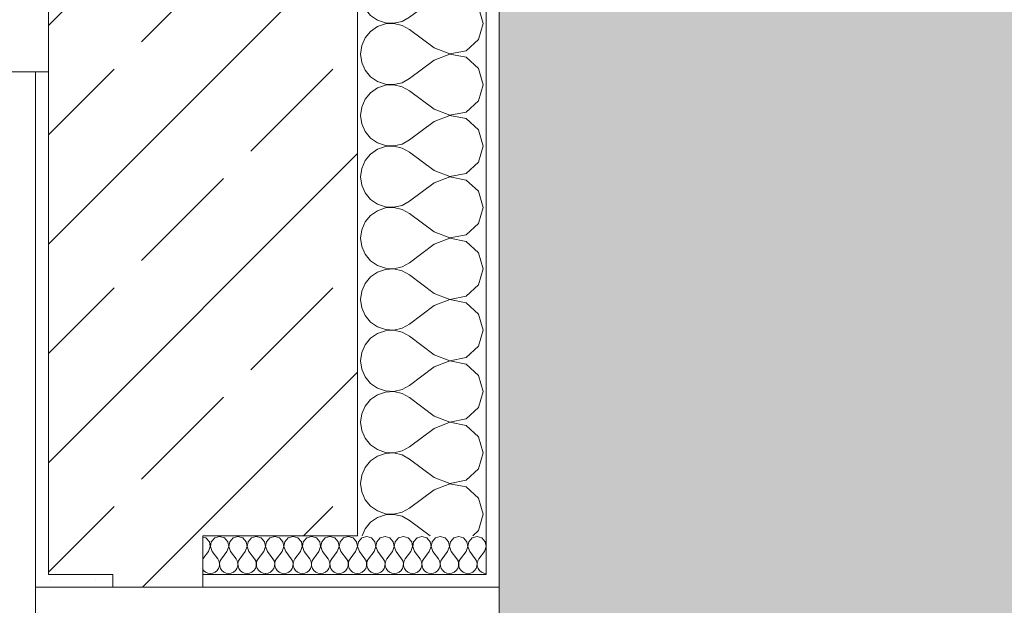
# Model space of a CAD drawing. Header units: metres. Extents: x -3.6 to 84.5, y -11 to 16.8.
# Tile 185 of 225: x 54.848 to 55.612, y -0.904 to -0.45. Entities that reach past the tile are written whole.
import ezdxf

# ---------------------------------------------------------------- set-up
doc = ezdxf.new("R2010")
doc.units = ezdxf.units.M
doc.header["$MEASUREMENT"] = 0
doc.layers.add('302 - Elemente.Schraffur', color=7, linetype='Continuous')
doc.layers.add('605 - Struktur.Wand Innen', color=7, linetype='Continuous')
pattern_1 = [(0, (0, 0), (0, 0.08660254), [0, -0.05]), (0, (0.025, 0.0433), (0, 0.08660254), [0, -0.05])]
pattern_2 = [(45, (0, 0), (-0.01767767, 0.01767767), [0, -0.025])]

# ---------------------------------------------------------------- blocks, each defined once
blk = doc.blocks.new('*X1')
at = {"layer": '605 - Struktur.Wand Innen', "color": 7, "linetype": 'Continuous', "lineweight": 5}
for p, q in [((55.11306, 0.00494), (55.11237, 0)), ((55.16951, 0.00476), (55.16927, 0.00494)), ((55.16951, 0.00476), (55.18166, 0.0001)), ((55.18166, 0.0001), (55.19445, 0.00251)), ((55.19445, 0.00251), (55.1971, 0.00494)), ((55.11237, 0), (55.11328, -0.00651)), ((55.11328, -0.00651), (55.11593, -0.01252)), ((55.16951, -0.00476), (55.15047, -0.01905)), ((55.18166, -0.0001), (55.16951, -0.00476)), ((55.19445, -0.00251), (55.18166, -0.0001)), ((55.20405, -0.01129), (55.19445, -0.00251)), ((55.11593, -0.01252), (55.12012, -0.01758)), ((55.20761, -0.02381), (55.20405, -0.01129)), ((55.12012, -0.01758), (55.12553, -0.0213)), ((55.12553, -0.0213), (55.13176, -0.0234)), ((55.13832, -0.02371), (55.14472, -0.02223)), ((55.14472, -0.02223), (55.15047, -0.01905)), ((55.12012, -0.03004), (55.11593, -0.0351)), ((55.12553, -0.02632), (55.12012, -0.03004)), ((55.13176, -0.02422), (55.12553, -0.02632)), ((55.13176, -0.0234), (55.13832, -0.02371)), ((55.13832, -0.02391), (55.13176, -0.02422)), ((55.14472, -0.02539), (55.13832, -0.02391)), ((55.15047, -0.02857), (55.14472, -0.02539)), ((55.16951, -0.04286), (55.15047, -0.02857)), ((55.20405, -0.03633), (55.20761, -0.02381)), ((55.11593, -0.0351), (55.11328, -0.04111)), ((55.19445, -0.04511), (55.20405, -0.03633)), ((55.11328, -0.04111), (55.11237, -0.04762)), ((55.16951, -0.04286), (55.18166, -0.04752)), ((55.18166, -0.04752), (55.19445, -0.04511)), ((55.11237, -0.04762), (55.11328, -0.05413)), ((55.16951, -0.05238), (55.15047, -0.06667)), ((55.18166, -0.04772), (55.16951, -0.05238)), ((55.19445, -0.05013), (55.18166, -0.04772)), ((55.20405, -0.05891), (55.19445, -0.05013)), ((55.11328, -0.05413), (55.11593, -0.06014)), ((55.11593, -0.06014), (55.12012, -0.06519)), ((55.20761, -0.07143), (55.20405, -0.05891)), ((55.12012, -0.06519), (55.12553, -0.06891)), ((55.14472, -0.06985), (55.15047, -0.06667)), ((55.12553, -0.07394), (55.12012, -0.07766)), ((55.12553, -0.06891), (55.13176, -0.07101)), ((55.13176, -0.07184), (55.12553, -0.07394)), ((55.13176, -0.07101), (55.13832, -0.07133)), ((55.13832, -0.07152), (55.13176, -0.07184)), ((55.13832, -0.07133), (55.14472, -0.06985)), ((55.14472, -0.07301), (55.13832, -0.07152)), ((55.15047, -0.07619), (55.14472, -0.07301)), ((55.16951, -0.09048), (55.15047, -0.07619)), ((55.20405, -0.08395), (55.20761, -0.07143)), ((55.11593, -0.08272), (55.11328, -0.08873)), ((55.12012, -0.07766), (55.11593, -0.08272)), ((55.19445, -0.09272), (55.20405, -0.08395)), ((55.11328, -0.08873), (55.11237, -0.09524)), ((55.16951, -0.09048), (55.18166, -0.09514)), ((55.11237, -0.09524), (55.11328, -0.10174)), ((55.18166, -0.09533), (55.16951, -0.1)), ((55.18166, -0.09514), (55.19445, -0.09272)), ((55.19445, -0.09775), (55.18166, -0.09533)), ((55.20405, -0.10653), (55.19445, -0.09775)), ((55.11328, -0.10174), (55.11593, -0.10776)), ((55.16951, -0.1), (55.15047, -0.11429)), ((55.20761, -0.11905), (55.20405, -0.10653)), ((55.11593, -0.10776), (55.12012, -0.11281)), ((55.12012, -0.11281), (55.12553, -0.11653)), ((55.14472, -0.11746), (55.15047, -0.11429)), ((55.12553, -0.12156), (55.12012, -0.12528)), ((55.12553, -0.11653), (55.13176, -0.11863)), ((55.13176, -0.11946), (55.12553, -0.12156)), ((55.13176, -0.11863), (55.13832, -0.11895)), ((55.13832, -0.11914), (55.13176, -0.11946)), ((55.13832, -0.11895), (55.14472, -0.11746)), ((55.14472, -0.12063), (55.13832, -0.11914)), ((55.15047, -0.12381), (55.14472, -0.12063)), ((55.20405, -0.13157), (55.20761, -0.11905)), ((55.12012, -0.12528), (55.11593, -0.13034)), ((55.16951, -0.1381), (55.15047, -0.12381)), ((55.11328, -0.13635), (55.11237, -0.14286)), ((55.11593, -0.13034), (55.11328, -0.13635)), ((55.19445, -0.14034), (55.20405, -0.13157)), ((55.11237, -0.14286), (55.11328, -0.14936)), ((55.16951, -0.1381), (55.18166, -0.14276)), ((55.18166, -0.14295), (55.16951, -0.14762)), ((55.18166, -0.14276), (55.19445, -0.14034)), ((55.19445, -0.14537), (55.18166, -0.14295)), ((55.11328, -0.14936), (55.11593, -0.15537)), ((55.16951, -0.14762), (55.15047, -0.1619)), ((55.20405, -0.15415), (55.19445, -0.14537)), ((55.11593, -0.15537), (55.12012, -0.16043)), ((55.12012, -0.16043), (55.12553, -0.16415)), ((55.20761, -0.16667), (55.20405, -0.15415)), ((55.12553, -0.16415), (55.13176, -0.16625)), ((55.13176, -0.16708), (55.12553, -0.16918)), ((55.13176, -0.16625), (55.13832, -0.16657)), ((55.13832, -0.16676), (55.13176, -0.16708)), ((55.13832, -0.16657), (55.14472, -0.16508)), ((55.14472, -0.16825), (55.13832, -0.16676)), ((55.14472, -0.16508), (55.15047, -0.1619)), ((55.20405, -0.17918), (55.20761, -0.16667)), ((55.12012, -0.1729), (55.11593, -0.17796)), ((55.12553, -0.16918), (55.12012, -0.1729)), ((55.15047, -0.17143), (55.14472, -0.16825)), ((55.16951, -0.18571), (55.15047, -0.17143)), ((55.11593, -0.17796), (55.11328, -0.18397)), ((55.19445, -0.18796), (55.20405, -0.17918)), ((55.11328, -0.18397), (55.11237, -0.19048)), ((55.11237, -0.19048), (55.11328, -0.19698)), ((55.16951, -0.18571), (55.18166, -0.19038)), ((55.18166, -0.19057), (55.16951, -0.19524)), ((55.18166, -0.19038), (55.19445, -0.18796)), ((55.19445, -0.19299), (55.18166, -0.19057)), ((55.11328, -0.19698), (55.11593, -0.20299)), ((55.16951, -0.19524), (55.15047, -0.20952)), ((55.20405, -0.20177), (55.19445, -0.19299)), ((55.11593, -0.20299), (55.12012, -0.20805)), ((55.20761, -0.21429), (55.20405, -0.20177)), ((55.12012, -0.20805), (55.12553, -0.21177)), ((55.12553, -0.21177), (55.13176, -0.21387)), ((55.13176, -0.21387), (55.13832, -0.21419)), ((55.13832, -0.21419), (55.14472, -0.2127)), ((55.14472, -0.2127), (55.15047, -0.20952)), ((55.12012, -0.22052), (55.11593, -0.22558)), ((55.12553, -0.2168), (55.12012, -0.22052)), ((55.13176, -0.2147), (55.12553, -0.2168)), ((55.13832, -0.21438), (55.13176, -0.2147)), ((55.14472, -0.21587), (55.13832, -0.21438)), ((55.15047, -0.21905), (55.14472, -0.21587)), ((55.16951, -0.23333), (55.15047, -0.21905)), ((55.20405, -0.2268), (55.20761, -0.21429)), ((55.11593, -0.22558), (55.11328, -0.23159)), ((55.19445, -0.23558), (55.20405, -0.2268)), ((55.11328, -0.23159), (55.11237, -0.2381)), ((55.16951, -0.23333), (55.18166, -0.238)), ((55.18166, -0.238), (55.19445, -0.23558)), ((55.11237, -0.2381), (55.11328, -0.2446)), ((55.11328, -0.2446), (55.11593, -0.25061)), ((55.16951, -0.24286), (55.15047, -0.25714)), ((55.18166, -0.23819), (55.16951, -0.24286)), ((55.19445, -0.24061), (55.18166, -0.23819)), ((55.20405, -0.24939), (55.19445, -0.24061)), ((55.11593, -0.25061), (55.12012, -0.25567)), ((55.20761, -0.2619), (55.20405, -0.24939)), ((55.12012, -0.25567), (55.12553, -0.25939)), ((55.12553, -0.25939), (55.13176, -0.26149)), ((55.14472, -0.26032), (55.15047, -0.25714)), ((55.12553, -0.26442), (55.12012, -0.26814)), ((55.13176, -0.26232), (55.12553, -0.26442)), ((55.13176, -0.26149), (55.13832, -0.26181)), ((55.13832, -0.262), (55.13176, -0.26232)), ((55.13832, -0.26181), (55.14472, -0.26032)), ((55.14472, -0.26349), (55.13832, -0.262)), ((55.15047, -0.26667), (55.14472, -0.26349)), ((55.16951, -0.28095), (55.15047, -0.26667)), ((55.20405, -0.27442), (55.20761, -0.2619)), ((55.11593, -0.2732), (55.11328, -0.27921)), ((55.12012, -0.26814), (55.11593, -0.2732)), ((55.19445, -0.2832), (55.20405, -0.27442)), ((55.11328, -0.27921), (55.11237, -0.28571)), ((55.16951, -0.28095), (55.18166, -0.28562)), ((55.11237, -0.28571), (55.11328, -0.29222)), ((55.16951, -0.29048), (55.15047, -0.30476)), ((55.18166, -0.28581), (55.16951, -0.29048)), ((55.18166, -0.28562), (55.19445, -0.2832)), ((55.19445, -0.28823), (55.18166, -0.28581)), ((55.20405, -0.29701), (55.19445, -0.28823)), ((55.11328, -0.29222), (55.11593, -0.29823)), ((55.20761, -0.30952), (55.20405, -0.29701)), ((55.11593, -0.29823), (55.12012, -0.30329)), ((55.12012, -0.30329), (55.12553, -0.30701)), ((55.14472, -0.30794), (55.15047, -0.30476)), ((55.12553, -0.31204), (55.12012, -0.31576)), ((55.12553, -0.30701), (55.13176, -0.30911)), ((55.13176, -0.30994), (55.12553, -0.31204)), ((55.13176, -0.30911), (55.13832, -0.30943)), ((55.13832, -0.30962), (55.13176, -0.30994)), ((55.13832, -0.30943), (55.14472, -0.30794)), ((55.14472, -0.31111), (55.13832, -0.30962)), ((55.15047, -0.31429), (55.14472, -0.31111)), ((55.20405, -0.32204), (55.20761, -0.30952)), ((55.11593, -0.32082), (55.11328, -0.32683)), ((55.12012, -0.31576), (55.11593, -0.32082)), ((55.16951, -0.32857), (55.15047, -0.31429)), ((55.11328, -0.32683), (55.11237, -0.33333)), ((55.16951, -0.32857), (55.18166, -0.33324)), ((55.19445, -0.33082), (55.20405, -0.32204)), ((55.11237, -0.33333), (55.11328, -0.33984)), ((55.18166, -0.33343), (55.16951, -0.3381)), ((55.18166, -0.33324), (55.19445, -0.33082)), ((55.19445, -0.33585), (55.18166, -0.33343)), ((55.20405, -0.34463), (55.19445, -0.33585)), ((55.11328, -0.33984), (55.11593, -0.34585)), ((55.16951, -0.3381), (55.15047, -0.35238)), ((55.11593, -0.34585), (55.12012, -0.35091)), ((55.12012, -0.35091), (55.12553, -0.35463)), ((55.20761, -0.35714), (55.20405, -0.34463)), ((55.12553, -0.35463), (55.13176, -0.35673)), ((55.13176, -0.35756), (55.12553, -0.35966)), ((55.13176, -0.35673), (55.13832, -0.35705)), ((55.13832, -0.35724), (55.13176, -0.35756)), ((55.13832, -0.35705), (55.14472, -0.35556)), ((55.14472, -0.35873), (55.13832, -0.35724)), ((55.14472, -0.35556), (55.15047, -0.35238)), ((55.15047, -0.3619), (55.14472, -0.35873)), ((55.20405, -0.36966), (55.20761, -0.35714)), ((55.12012, -0.36338), (55.11593, -0.36843)), ((55.12553, -0.35966), (55.12012, -0.36338)), ((55.16951, -0.37619), (55.15047, -0.3619)), ((55.11328, -0.37445), (55.11237, -0.38095)), ((55.11593, -0.36843), (55.11328, -0.37445)), ((55.19445, -0.37844), (55.20405, -0.36966)), ((55.11237, -0.38095), (55.11328, -0.38746)), ((55.16951, -0.37619), (55.18166, -0.38086)), ((55.18166, -0.38105), (55.16951, -0.38571)), ((55.18166, -0.38086), (55.19445, -0.37844)), ((55.19445, -0.38347), (55.18166, -0.38105)), ((55.11328, -0.38746), (55.11593, -0.39347)), ((55.16951, -0.38571), (55.15047, -0.4)), ((55.20405, -0.39224), (55.19445, -0.38347)), ((55.11593, -0.39347), (55.12012, -0.39853)), ((55.20761, -0.40476), (55.20405, -0.39224)), ((55.12012, -0.39853), (55.12553, -0.40225)), ((55.12553, -0.40225), (55.13176, -0.40435)), ((55.13176, -0.40518), (55.12553, -0.40728)), ((55.13176, -0.40435), (55.13832, -0.40467)), ((55.13832, -0.40486), (55.13176, -0.40518)), ((55.13832, -0.40467), (55.14472, -0.40318)), ((55.14472, -0.40634), (55.13832, -0.40486)), ((55.14472, -0.40318), (55.15047, -0.4)), ((55.20405, -0.41728), (55.20761, -0.40476)), ((55.12012, -0.411), (55.11593, -0.41605)), ((55.12553, -0.40728), (55.12012, -0.411)), ((55.15047, -0.40952), (55.14472, -0.40634)), ((55.16951, -0.42381), (55.15047, -0.40952)), ((55.11593, -0.41605), (55.11328, -0.42207)), ((55.19445, -0.42606), (55.20405, -0.41728)), ((55.11328, -0.42207), (55.11237, -0.42857)), ((55.16951, -0.42381), (55.18166, -0.42848)), ((55.18166, -0.42848), (55.19445, -0.42606)), ((55.11237, -0.42857), (55.11328, -0.43508)), ((55.11328, -0.43508), (55.11593, -0.44109)), ((55.16951, -0.43333), (55.15047, -0.44762)), ((55.18166, -0.42867), (55.16951, -0.43333)), ((55.19445, -0.43109), (55.18166, -0.42867)), ((55.20405, -0.43986), (55.19445, -0.43109)), ((55.11593, -0.44109), (55.12012, -0.44615)), ((55.20761, -0.45238), (55.20405, -0.43986)), ((55.12012, -0.44615), (55.12553, -0.44987)), ((55.12553, -0.44987), (55.13176, -0.45197)), ((55.13832, -0.45228), (55.14472, -0.4508)), ((55.14472, -0.4508), (55.15047, -0.44762)), ((55.12012, -0.45861), (55.11593, -0.46367)), ((55.12553, -0.45489), (55.12012, -0.45861)), ((55.13176, -0.4528), (55.12553, -0.45489)), ((55.13176, -0.45197), (55.13832, -0.45228)), ((55.13832, -0.45248), (55.13176, -0.4528)), ((55.14472, -0.45396), (55.13832, -0.45248)), ((55.15047, -0.45714), (55.14472, -0.45396)), ((55.16951, -0.47143), (55.15047, -0.45714)), ((55.20405, -0.4649), (55.20761, -0.45238)), ((55.11593, -0.46367), (55.11328, -0.46968)), ((55.19445, -0.47368), (55.20405, -0.4649)), ((55.11328, -0.46968), (55.11237, -0.47619)), ((55.16951, -0.47143), (55.18166, -0.47609)), ((55.18166, -0.47609), (55.19445, -0.47368)), ((55.11237, -0.47619), (55.11328, -0.4827)), ((55.16951, -0.48095), (55.15047, -0.49524)), ((55.18166, -0.47629), (55.16951, -0.48095)), ((55.19445, -0.4787), (55.18166, -0.47629)), ((55.20405, -0.48748), (55.19445, -0.4787)), ((55.11328, -0.4827), (55.11593, -0.48871)), ((55.11593, -0.48871), (55.12012, -0.49377)), ((55.20761, -0.5), (55.20405, -0.48748)), ((55.12012, -0.49377), (55.12553, -0.49749)), ((55.14472, -0.49842), (55.15047, -0.49524)), ((55.12553, -0.50251), (55.12012, -0.50623)), ((55.12553, -0.49749), (55.13176, -0.49959)), ((55.13176, -0.50041), (55.12553, -0.50251)), ((55.13176, -0.49959), (55.13832, -0.4999)), ((55.13832, -0.5001), (55.13176, -0.50041)), ((55.13832, -0.4999), (55.14472, -0.49842)), ((55.14472, -0.50158), (55.13832, -0.5001)), ((55.15047, -0.50476), (55.14472, -0.50158)), ((55.20405, -0.51252), (55.20761, -0.5)), ((55.11593, -0.51129), (55.11328, -0.5173)), ((55.12012, -0.50623), (55.11593, -0.51129)), ((55.16951, -0.51905), (55.15047, -0.50476)), ((55.11328, -0.5173), (55.11237, -0.52381)), ((55.16951, -0.51905), (55.18166, -0.52371)), ((55.19445, -0.5213), (55.20405, -0.51252)), ((55.11237, -0.52381), (55.11328, -0.53032)), ((55.18166, -0.52391), (55.16951, -0.52857)), ((55.18166, -0.52371), (55.19445, -0.5213)), ((55.19445, -0.52632), (55.18166, -0.52391)), ((55.20405, -0.5351), (55.19445, -0.52632)), ((55.11328, -0.53032), (55.11593, -0.53633)), ((55.16951, -0.52857), (55.15047, -0.54286)), ((55.20761, -0.54762), (55.20405, -0.5351)), ((55.11593, -0.53633), (55.12012, -0.54139)), ((55.12012, -0.54139), (55.12553, -0.54511)), ((55.14472, -0.54604), (55.15047, -0.54286)), ((55.12553, -0.55013), (55.12012, -0.55385)), ((55.12553, -0.54511), (55.13176, -0.5472)), ((55.13176, -0.54803), (55.12553, -0.55013)), ((55.13176, -0.5472), (55.13832, -0.54752)), ((55.13832, -0.54772), (55.13176, -0.54803)), ((55.13832, -0.54752), (55.14472, -0.54604)), ((55.14472, -0.5492), (55.13832, -0.54772)), ((55.15047, -0.55238), (55.14472, -0.5492)), ((55.20405, -0.56014), (55.20761, -0.54762)), ((55.12012, -0.55385), (55.11593, -0.55891)), ((55.16951, -0.56667), (55.15047, -0.55238)), ((55.11328, -0.56492), (55.11237, -0.57143)), ((55.11593, -0.55891), (55.11328, -0.56492)), ((55.19445, -0.56891), (55.20405, -0.56014)), ((55.11237, -0.57143), (55.11328, -0.57793)), ((55.16951, -0.56667), (55.18166, -0.57133)), ((55.18166, -0.57152), (55.16951, -0.57619)), ((55.18166, -0.57133), (55.19445, -0.56891)), ((55.19445, -0.57394), (55.18166, -0.57152)), ((55.11328, -0.57793), (55.11593, -0.58395)), ((55.16951, -0.57619), (55.15047, -0.59048)), ((55.20405, -0.58272), (55.19445, -0.57394)), ((55.11593, -0.58395), (55.12012, -0.589)), ((55.20761, -0.59524), (55.20405, -0.58272)), ((55.12012, -0.589), (55.12553, -0.59272)), ((55.12553, -0.59272), (55.13176, -0.59482)), ((55.13176, -0.59565), (55.12553, -0.59775)), ((55.13176, -0.59482), (55.13832, -0.59514)), ((55.13832, -0.59533), (55.13176, -0.59565)), ((55.13832, -0.59514), (55.14472, -0.59366)), ((55.14472, -0.59682), (55.13832, -0.59533)), ((55.14472, -0.59366), (55.15047, -0.59048)), ((55.20405, -0.60776), (55.20761, -0.59524)), ((55.12012, -0.60147), (55.11593, -0.60653)), ((55.12553, -0.59775), (55.12012, -0.60147)), ((55.15047, -0.6), (55.14472, -0.59682)), ((55.16951, -0.61429), (55.15047, -0.6)), ((55.11593, -0.60653), (55.11328, -0.61254)), ((55.19445, -0.61653), (55.20405, -0.60776)), ((55.11328, -0.61254), (55.11237, -0.61905)), ((55.11237, -0.61905), (55.11328, -0.62555)), ((55.16951, -0.61429), (55.18166, -0.61895)), ((55.18166, -0.61914), (55.16951, -0.62381)), ((55.18166, -0.61895), (55.19445, -0.61653)), ((55.19445, -0.62156), (55.18166, -0.61914)), ((55.11328, -0.62555), (55.11593, -0.63157)), ((55.16951, -0.62381), (55.15047, -0.6381)), ((55.20405, -0.63034), (55.19445, -0.62156)), ((55.11593, -0.63157), (55.12012, -0.63662)), ((55.20761, -0.64286), (55.20405, -0.63034)), ((55.12012, -0.63662), (55.12553, -0.64034)), ((55.12553, -0.64034), (55.13176, -0.64244)), ((55.13832, -0.64276), (55.14472, -0.64127)), ((55.14472, -0.64127), (55.15047, -0.6381)), ((55.12012, -0.64909), (55.11593, -0.65415)), ((55.12553, -0.64537), (55.12012, -0.64909)), ((55.13176, -0.64327), (55.12553, -0.64537)), ((55.13176, -0.64244), (55.13832, -0.64276)), ((55.13832, -0.64295), (55.13176, -0.64327)), ((55.14472, -0.64444), (55.13832, -0.64295)), ((55.15047, -0.64762), (55.14472, -0.64444)), ((55.16951, -0.6619), (55.15047, -0.64762)), ((55.20405, -0.65537), (55.20761, -0.64286)), ((55.11593, -0.65415), (55.11328, -0.66016)), ((55.19445, -0.66415), (55.20405, -0.65537)), ((55.11328, -0.66016), (55.11237, -0.66667)), ((55.16951, -0.6619), (55.18166, -0.66657)), ((55.18166, -0.66657), (55.19445, -0.66415)), ((55.11237, -0.66667), (55.11328, -0.67317)), ((55.16951, -0.67143), (55.15047, -0.68571)), ((55.18166, -0.66676), (55.16951, -0.67143)), ((55.19445, -0.66918), (55.18166, -0.66676)), ((55.20405, -0.67796), (55.19445, -0.66918)), ((55.11328, -0.67317), (55.11593, -0.67918)), ((55.11593, -0.67918), (55.12012, -0.68424)), ((55.20761, -0.69048), (55.20405, -0.67796)), ((55.12012, -0.68424), (55.12553, -0.68796)), ((55.12553, -0.68796), (55.13176, -0.69006)), ((55.14472, -0.68889), (55.15047, -0.68571)), ((55.12553, -0.69299), (55.12012, -0.69671)), ((55.13176, -0.69089), (55.12553, -0.69299)), ((55.13176, -0.69006), (55.13832, -0.69038)), ((55.13832, -0.69057), (55.13176, -0.69089)), ((55.13832, -0.69038), (55.14472, -0.68889)), ((55.14472, -0.69206), (55.13832, -0.69057)), ((55.15047, -0.69524), (55.14472, -0.69206)), ((55.16951, -0.70952), (55.15047, -0.69524)), ((55.20405, -0.70299), (55.20761, -0.69048)), ((55.11593, -0.70177), (55.11328, -0.70778)), ((55.12012, -0.69671), (55.11593, -0.70177)), ((55.19445, -0.71177), (55.20405, -0.70299)), ((55.11328, -0.70778), (55.11237, -0.71429)), ((55.16951, -0.70952), (55.18166, -0.71419)), ((55.11237, -0.71429), (55.11328, -0.72079)), ((55.18166, -0.71438), (55.16951, -0.71905)), ((55.18166, -0.71419), (55.19445, -0.71177)), ((55.19445, -0.7168), (55.18166, -0.71438)), ((55.20405, -0.72558), (55.19445, -0.7168)), ((55.11328, -0.72079), (55.11593, -0.7268)), ((55.16951, -0.71905), (55.15047, -0.73333)), ((55.20761, -0.7381), (55.20405, -0.72558)), ((55.11593, -0.7268), (55.12012, -0.73186)), ((55.12012, -0.73186), (55.12553, -0.73558)), ((55.14472, -0.73651), (55.15047, -0.73333)), ((55.12553, -0.74061), (55.12012, -0.74433)), ((55.12553, -0.73558), (55.13176, -0.73768)), ((55.13176, -0.73851), (55.12553, -0.74061)), ((55.13176, -0.73768), (55.13832, -0.738)), ((55.13832, -0.73819), (55.13176, -0.73851)), ((55.13832, -0.738), (55.14472, -0.73651)), ((55.14472, -0.73968), (55.13832, -0.73819)), ((55.15047, -0.74286), (55.14472, -0.73968)), ((55.20405, -0.75061), (55.20761, -0.7381)), ((55.12012, -0.74433), (55.11593, -0.74939)), ((55.16951, -0.75714), (55.15047, -0.74286)), ((55.11328, -0.7554), (55.11237, -0.7619)), ((55.11593, -0.74939), (55.11328, -0.7554)), ((55.19445, -0.75939), (55.20405, -0.75061)), ((55.11237, -0.7619), (55.11328, -0.76841)), ((55.16951, -0.75714), (55.18166, -0.76181)), ((55.18166, -0.762), (55.16951, -0.76667)), ((55.18166, -0.76181), (55.19445, -0.75939)), ((55.19445, -0.76442), (55.18166, -0.762)), ((55.20405, -0.7732), (55.19445, -0.76442)), ((55.11328, -0.76841), (55.11593, -0.77442)), ((55.16951, -0.76667), (55.15047, -0.78095)), ((55.11593, -0.77442), (55.12012, -0.77948)), ((55.12012, -0.77948), (55.12553, -0.7832)), ((55.20761, -0.78571), (55.20405, -0.7732)), ((55.12553, -0.7832), (55.13176, -0.7853)), ((55.13176, -0.78613), (55.12553, -0.78823)), ((55.13176, -0.7853), (55.13832, -0.78562)), ((55.13832, -0.78581), (55.13176, -0.78613)), ((55.13832, -0.78562), (55.14472, -0.78413)), ((55.14472, -0.7873), (55.13832, -0.78581)), ((55.14472, -0.78413), (55.15047, -0.78095)), ((55.15047, -0.79048), (55.14472, -0.7873)), ((55.20405, -0.79823), (55.20761, -0.78571)), ((55.12012, -0.79195), (55.11593, -0.79701)), ((55.12553, -0.78823), (55.12012, -0.79195)), ((55.16951, -0.80476), (55.15047, -0.79048)), ((55.11593, -0.79701), (55.11328, -0.80302)), ((55.19445, -0.80701), (55.20405, -0.79823)), ((55.11328, -0.80302), (55.11237, -0.80952)), ((55.11237, -0.80952), (55.11328, -0.81603)), ((55.16951, -0.80476), (55.18166, -0.80943)), ((55.18166, -0.80962), (55.16951, -0.81429)), ((55.18166, -0.80943), (55.19445, -0.80701)), ((55.19445, -0.81204), (55.18166, -0.80962)), ((55.11328, -0.81603), (55.11593, -0.82204)), ((55.16951, -0.81429), (55.15047, -0.82857)), ((55.20405, -0.82082), (55.19445, -0.81204)), ((55.11593, -0.82204), (55.12012, -0.8271)), ((55.20761, -0.83333), (55.20405, -0.82082)), ((55.12012, -0.8271), (55.12553, -0.83082)), ((55.12553, -0.83082), (55.13176, -0.83292)), ((55.13176, -0.83292), (55.13832, -0.83324)), ((55.13832, -0.83324), (55.14472, -0.83175)), ((55.14472, -0.83175), (55.15047, -0.82857)), ((55.20405, -0.84585), (55.20761, -0.83333)), ((55.12012, -0.83957), (55.11593, -0.84463)), ((55.12553, -0.83585), (55.12012, -0.83957)), ((55.13176, -0.83375), (55.12553, -0.83585)), ((55.13832, -0.83343), (55.13176, -0.83375)), ((55.14472, -0.83492), (55.13832, -0.83343)), ((55.15047, -0.8381), (55.14472, -0.83492)), ((55.16634, -0.85), (55.15047, -0.8381)), ((55.11593, -0.84463), (55.11356, -0.85)), ((55.19951, -0.85), (55.20405, -0.84585))]:
    blk.add_line(p, q, dxfattribs=at)
blk = doc.blocks.new('*X3')
at = {"layer": '605 - Struktur.Wand Innen', "color": 7, "linetype": 'Continuous', "lineweight": 5}
for p, q in [((54.99232, -0.85178), (54.98999, -0.85112)), ((54.99495, -0.85466), (54.99232, -0.85178)), ((54.99567, -0.8585), (54.99495, -0.85466)), ((54.99646, -0.85466), (54.99573, -0.8585)), ((54.99909, -0.85178), (54.99646, -0.85466)), ((55.00285, -0.85071), (54.99909, -0.85178)), ((55.0066, -0.85178), (55.00285, -0.85071)), ((55.00923, -0.85466), (55.0066, -0.85178)), ((55.00996, -0.8585), (55.00923, -0.85466)), ((55.01074, -0.85466), (55.01002, -0.8585)), ((55.01338, -0.85178), (55.01074, -0.85466)), ((55.01713, -0.85071), (55.01338, -0.85178)), ((55.02089, -0.85178), (55.01713, -0.85071)), ((55.02352, -0.85466), (55.02089, -0.85178)), ((55.02425, -0.8585), (55.02352, -0.85466)), ((55.02503, -0.85466), (55.0243, -0.8585)), ((55.02766, -0.85178), (55.02503, -0.85466)), ((55.03142, -0.85071), (55.02766, -0.85178)), ((55.03517, -0.85178), (55.03142, -0.85071)), ((55.03781, -0.85466), (55.03517, -0.85178)), ((55.03853, -0.8585), (55.03781, -0.85466)), ((55.03931, -0.85466), (55.03859, -0.8585)), ((55.04195, -0.85178), (55.03931, -0.85466)), ((55.0457, -0.85071), (55.04195, -0.85178)), ((55.04946, -0.85178), (55.0457, -0.85071)), ((55.05209, -0.85466), (55.04946, -0.85178)), ((55.05282, -0.8585), (55.05209, -0.85466)), ((55.0536, -0.85466), (55.05288, -0.8585)), ((55.05623, -0.85178), (55.0536, -0.85466)), ((55.05999, -0.85071), (55.05623, -0.85178)), ((55.06374, -0.85178), (55.05999, -0.85071)), ((55.06638, -0.85466), (55.06374, -0.85178)), ((55.0671, -0.8585), (55.06638, -0.85466)), ((55.06789, -0.85466), (55.06716, -0.8585)), ((55.07052, -0.85178), (55.06789, -0.85466)), ((55.07427, -0.85071), (55.07052, -0.85178)), ((55.07803, -0.85178), (55.07427, -0.85071)), ((55.08066, -0.85466), (55.07803, -0.85178)), ((55.08139, -0.8585), (55.08066, -0.85466)), ((55.08217, -0.85466), (55.08145, -0.8585)), ((55.08481, -0.85178), (55.08217, -0.85466)), ((55.08856, -0.85071), (55.08481, -0.85178)), ((55.09232, -0.85178), (55.08856, -0.85071)), ((55.09495, -0.85466), (55.09232, -0.85178)), ((55.09567, -0.8585), (55.09495, -0.85466)), ((55.09646, -0.85466), (55.09573, -0.8585)), ((55.09909, -0.85178), (55.09646, -0.85466)), ((55.10285, -0.85071), (55.09909, -0.85178)), ((55.1066, -0.85178), (55.10285, -0.85071)), ((55.10923, -0.85466), (55.1066, -0.85178)), ((55.10996, -0.8585), (55.10923, -0.85466)), ((55.11074, -0.85466), (55.11002, -0.8585)), ((55.11338, -0.85178), (55.11074, -0.85466)), ((55.11713, -0.85071), (55.11338, -0.85178)), ((55.12089, -0.85178), (55.11713, -0.85071)), ((55.12352, -0.85466), (55.12089, -0.85178)), ((55.12425, -0.8585), (55.12352, -0.85466)), ((55.12503, -0.85466), (55.1243, -0.8585)), ((55.12766, -0.85178), (55.12503, -0.85466)), ((55.13142, -0.85071), (55.12766, -0.85178)), ((55.13517, -0.85178), (55.13142, -0.85071)), ((55.13781, -0.85466), (55.13517, -0.85178)), ((55.13853, -0.8585), (55.13781, -0.85466)), ((55.13931, -0.85466), (55.13859, -0.8585)), ((55.14195, -0.85178), (55.13931, -0.85466)), ((55.1457, -0.85071), (55.14195, -0.85178)), ((55.14946, -0.85178), (55.1457, -0.85071)), ((55.15209, -0.85466), (55.14946, -0.85178)), ((55.15282, -0.8585), (55.15209, -0.85466)), ((55.1536, -0.85466), (55.15288, -0.8585)), ((55.15623, -0.85178), (55.1536, -0.85466)), ((55.15999, -0.85071), (55.15623, -0.85178)), ((55.16374, -0.85178), (55.15999, -0.85071)), ((55.16638, -0.85466), (55.16374, -0.85178)), ((55.1671, -0.8585), (55.16638, -0.85466)), ((55.16789, -0.85466), (55.16716, -0.8585)), ((55.17052, -0.85178), (55.16789, -0.85466)), ((55.17427, -0.85071), (55.17052, -0.85178)), ((55.17803, -0.85178), (55.17427, -0.85071)), ((55.18066, -0.85466), (55.17803, -0.85178)), ((55.18139, -0.8585), (55.18066, -0.85466)), ((55.18217, -0.85466), (55.18145, -0.8585)), ((55.18481, -0.85178), (55.18217, -0.85466)), ((55.18856, -0.85071), (55.18481, -0.85178)), ((55.19232, -0.85178), (55.18856, -0.85071)), ((55.19495, -0.85466), (55.19232, -0.85178)), ((55.19567, -0.8585), (55.19495, -0.85466)), ((55.19646, -0.85466), (55.19573, -0.8585)), ((55.19909, -0.85178), (55.19646, -0.85466)), ((55.20285, -0.85071), (55.19909, -0.85178)), ((55.2066, -0.85178), (55.20285, -0.85071)), ((55.20923, -0.85466), (55.2066, -0.85178)), ((55.20996, -0.8585), (55.20923, -0.85466)), ((54.99427, -0.86214), (54.98999, -0.86786)), ((54.99427, -0.86214), (54.99567, -0.8585)), ((54.99573, -0.8585), (54.99713, -0.86214)), ((54.99713, -0.86214), (55.00142, -0.86786)), ((55.00856, -0.86214), (55.00427, -0.86786)), ((55.00856, -0.86214), (55.00996, -0.8585)), ((55.01002, -0.8585), (55.01142, -0.86214)), ((55.01142, -0.86214), (55.0157, -0.86786)), ((55.02285, -0.86214), (55.01856, -0.86786)), ((55.02285, -0.86214), (55.02425, -0.8585)), ((55.0243, -0.8585), (55.0257, -0.86214)), ((55.0257, -0.86214), (55.02999, -0.86786)), ((55.03713, -0.86214), (55.03285, -0.86786)), ((55.03713, -0.86214), (55.03853, -0.8585)), ((55.03859, -0.8585), (55.03999, -0.86214)), ((55.03999, -0.86214), (55.04427, -0.86786)), ((55.05142, -0.86214), (55.04713, -0.86786)), ((55.05142, -0.86214), (55.05282, -0.8585)), ((55.05288, -0.8585), (55.05427, -0.86214)), ((55.05427, -0.86214), (55.05856, -0.86786)), ((55.0657, -0.86214), (55.06142, -0.86786)), ((55.0657, -0.86214), (55.0671, -0.8585)), ((55.06716, -0.8585), (55.06856, -0.86214)), ((55.06856, -0.86214), (55.07285, -0.86786)), ((55.07999, -0.86214), (55.0757, -0.86786)), ((55.07999, -0.86214), (55.08139, -0.8585)), ((55.08145, -0.8585), (55.08285, -0.86214)), ((55.08285, -0.86214), (55.08713, -0.86786)), ((55.09427, -0.86214), (55.08999, -0.86786)), ((55.09427, -0.86214), (55.09567, -0.8585)), ((55.09573, -0.8585), (55.09713, -0.86214)), ((55.09713, -0.86214), (55.10142, -0.86786)), ((55.10856, -0.86214), (55.10427, -0.86786)), ((55.10856, -0.86214), (55.10996, -0.8585)), ((55.11002, -0.8585), (55.11142, -0.86214)), ((55.11142, -0.86214), (55.1157, -0.86786)), ((55.12285, -0.86214), (55.11856, -0.86786)), ((55.12285, -0.86214), (55.12425, -0.8585)), ((55.1243, -0.8585), (55.1257, -0.86214)), ((55.1257, -0.86214), (55.12999, -0.86786)), ((55.13713, -0.86214), (55.13285, -0.86786)), ((55.13713, -0.86214), (55.13853, -0.8585)), ((55.13859, -0.8585), (55.13999, -0.86214)), ((55.13999, -0.86214), (55.14427, -0.86786)), ((55.15142, -0.86214), (55.14713, -0.86786)), ((55.15142, -0.86214), (55.15282, -0.8585)), ((55.15288, -0.8585), (55.15427, -0.86214)), ((55.15427, -0.86214), (55.15856, -0.86786)), ((55.1657, -0.86214), (55.16142, -0.86786)), ((55.1657, -0.86214), (55.1671, -0.8585)), ((55.16716, -0.8585), (55.16856, -0.86214)), ((55.16856, -0.86214), (55.17285, -0.86786)), ((55.17999, -0.86214), (55.1757, -0.86786)), ((55.17999, -0.86214), (55.18139, -0.8585)), ((55.18145, -0.8585), (55.18285, -0.86214)), ((55.18285, -0.86214), (55.18713, -0.86786)), ((55.19427, -0.86214), (55.18999, -0.86786)), ((55.19427, -0.86214), (55.19567, -0.8585)), ((55.19573, -0.8585), (55.19713, -0.86214)), ((55.19713, -0.86214), (55.20142, -0.86786)), ((55.20856, -0.86214), (55.20427, -0.86786)), ((55.20856, -0.86214), (55.20996, -0.8585)), ((55.00237, -0.86958), (55.00142, -0.86786)), ((55.00282, -0.8715), (55.00237, -0.86958)), ((55.00272, -0.87347), (55.00282, -0.8715)), ((55.00332, -0.86958), (55.00288, -0.8715)), ((55.00288, -0.8715), (55.00297, -0.87347)), ((55.00427, -0.86786), (55.00332, -0.86958)), ((55.01666, -0.86958), (55.0157, -0.86786)), ((55.0171, -0.8715), (55.01666, -0.86958)), ((55.01701, -0.87347), (55.0171, -0.8715)), ((55.01761, -0.86958), (55.01716, -0.8715)), ((55.01716, -0.8715), (55.01726, -0.87347)), ((55.01856, -0.86786), (55.01761, -0.86958)), ((55.03094, -0.86958), (55.02999, -0.86786)), ((55.03139, -0.8715), (55.03094, -0.86958)), ((55.03129, -0.87347), (55.03139, -0.8715)), ((55.03189, -0.86958), (55.03145, -0.8715)), ((55.03145, -0.8715), (55.03154, -0.87347)), ((55.03285, -0.86786), (55.03189, -0.86958)), ((55.04523, -0.86958), (55.04427, -0.86786)), ((55.04567, -0.8715), (55.04523, -0.86958)), ((55.04558, -0.87347), (55.04567, -0.8715)), ((55.04618, -0.86958), (55.04573, -0.8715)), ((55.04573, -0.8715), (55.04583, -0.87347)), ((55.04713, -0.86786), (55.04618, -0.86958)), ((55.05951, -0.86958), (55.05856, -0.86786)), ((55.05996, -0.8715), (55.05951, -0.86958)), ((55.05986, -0.87347), (55.05996, -0.8715)), ((55.06046, -0.86958), (55.06002, -0.8715)), ((55.06002, -0.8715), (55.06011, -0.87347)), ((55.06142, -0.86786), (55.06046, -0.86958)), ((55.0738, -0.86958), (55.07285, -0.86786)), ((55.07425, -0.8715), (55.0738, -0.86958)), ((55.07415, -0.87347), (55.07425, -0.8715)), ((55.07475, -0.86958), (55.0743, -0.8715)), ((55.0743, -0.8715), (55.0744, -0.87347)), ((55.0757, -0.86786), (55.07475, -0.86958)), ((55.08809, -0.86958), (55.08713, -0.86786)), ((55.08853, -0.8715), (55.08809, -0.86958)), ((55.08844, -0.87347), (55.08853, -0.8715)), ((55.08904, -0.86958), (55.08859, -0.8715)), ((55.08859, -0.8715), (55.08868, -0.87347)), ((55.08999, -0.86786), (55.08904, -0.86958)), ((55.10237, -0.86958), (55.10142, -0.86786)), ((55.10282, -0.8715), (55.10237, -0.86958)), ((55.10272, -0.87347), (55.10282, -0.8715)), ((55.10332, -0.86958), (55.10288, -0.8715)), ((55.10288, -0.8715), (55.10297, -0.87347)), ((55.10427, -0.86786), (55.10332, -0.86958)), ((55.11666, -0.86958), (55.1157, -0.86786)), ((55.1171, -0.8715), (55.11666, -0.86958)), ((55.11701, -0.87347), (55.1171, -0.8715)), ((55.11761, -0.86958), (55.11716, -0.8715)), ((55.11716, -0.8715), (55.11726, -0.87347)), ((55.11856, -0.86786), (55.11761, -0.86958)), ((55.13094, -0.86958), (55.12999, -0.86786)), ((55.13139, -0.8715), (55.13094, -0.86958)), ((55.13129, -0.87347), (55.13139, -0.8715)), ((55.13189, -0.86958), (55.13145, -0.8715)), ((55.13145, -0.8715), (55.13154, -0.87347)), ((55.13285, -0.86786), (55.13189, -0.86958)), ((55.14523, -0.86958), (55.14427, -0.86786)), ((55.14567, -0.8715), (55.14523, -0.86958)), ((55.14558, -0.87347), (55.14567, -0.8715)), ((55.14618, -0.86958), (55.14573, -0.8715)), ((55.14573, -0.8715), (55.14583, -0.87347)), ((55.14713, -0.86786), (55.14618, -0.86958)), ((55.15951, -0.86958), (55.15856, -0.86786)), ((55.15996, -0.8715), (55.15951, -0.86958)), ((55.15986, -0.87347), (55.15996, -0.8715)), ((55.16046, -0.86958), (55.16002, -0.8715)), ((55.16002, -0.8715), (55.16011, -0.87347)), ((55.16142, -0.86786), (55.16046, -0.86958)), ((55.1738, -0.86958), (55.17285, -0.86786)), ((55.17425, -0.8715), (55.1738, -0.86958)), ((55.17415, -0.87347), (55.17425, -0.8715)), ((55.17475, -0.86958), (55.1743, -0.8715)), ((55.1743, -0.8715), (55.1744, -0.87347)), ((55.1757, -0.86786), (55.17475, -0.86958)), ((55.18809, -0.86958), (55.18713, -0.86786)), ((55.18853, -0.8715), (55.18809, -0.86958)), ((55.18844, -0.87347), (55.18853, -0.8715)), ((55.18904, -0.86958), (55.18859, -0.8715)), ((55.18859, -0.8715), (55.18868, -0.87347)), ((55.18999, -0.86786), (55.18904, -0.86958)), ((55.20237, -0.86958), (55.20142, -0.86786)), ((55.20282, -0.8715), (55.20237, -0.86958)), ((55.20272, -0.87347), (55.20282, -0.8715)), ((55.20332, -0.86958), (55.20288, -0.8715)), ((55.20288, -0.8715), (55.20297, -0.87347)), ((55.20427, -0.86786), (55.20332, -0.86958)), ((54.98999, -0.87632), (54.99043, -0.87696)), ((54.99043, -0.87696), (54.99195, -0.87822)), ((54.99195, -0.87822), (54.99375, -0.87901)), ((54.99375, -0.87901), (54.9957, -0.87929)), ((54.9957, -0.87929), (54.99766, -0.87901)), ((54.99766, -0.87901), (54.99946, -0.87822)), ((54.99946, -0.87822), (55.00098, -0.87696)), ((55.00098, -0.87696), (55.00209, -0.87534)), ((55.00209, -0.87534), (55.00272, -0.87347)), ((55.00297, -0.87347), (55.0036, -0.87534)), ((55.0036, -0.87534), (55.00472, -0.87696)), ((55.00472, -0.87696), (55.00623, -0.87822)), ((55.00623, -0.87822), (55.00804, -0.87901)), ((55.00804, -0.87901), (55.00999, -0.87929)), ((55.00999, -0.87929), (55.01194, -0.87901)), ((55.01194, -0.87901), (55.01374, -0.87822)), ((55.01374, -0.87822), (55.01526, -0.87696)), ((55.01526, -0.87696), (55.01638, -0.87534)), ((55.01638, -0.87534), (55.01701, -0.87347)), ((55.01726, -0.87347), (55.01789, -0.87534)), ((55.01789, -0.87534), (55.019, -0.87696)), ((55.019, -0.87696), (55.02052, -0.87822)), ((55.02052, -0.87822), (55.02232, -0.87901)), ((55.02232, -0.87901), (55.02427, -0.87929)), ((55.02427, -0.87929), (55.02623, -0.87901)), ((55.02623, -0.87901), (55.02803, -0.87822)), ((55.02803, -0.87822), (55.02955, -0.87696)), ((55.02955, -0.87696), (55.03066, -0.87534)), ((55.03066, -0.87534), (55.03129, -0.87347)), ((55.03154, -0.87347), (55.03217, -0.87534)), ((55.03217, -0.87534), (55.03329, -0.87696)), ((55.03329, -0.87696), (55.03481, -0.87822)), ((55.03481, -0.87822), (55.03661, -0.87901)), ((55.03661, -0.87901), (55.03856, -0.87929)), ((55.03856, -0.87929), (55.04051, -0.87901)), ((55.04051, -0.87901), (55.04232, -0.87822)), ((55.04232, -0.87822), (55.04383, -0.87696)), ((55.04383, -0.87696), (55.04495, -0.87534)), ((55.04495, -0.87534), (55.04558, -0.87347)), ((55.04583, -0.87347), (55.04646, -0.87534)), ((55.04646, -0.87534), (55.04757, -0.87696)), ((55.04757, -0.87696), (55.04909, -0.87822)), ((55.04909, -0.87822), (55.05089, -0.87901)), ((55.05089, -0.87901), (55.05285, -0.87929)), ((55.05285, -0.87929), (55.0548, -0.87901)), ((55.0548, -0.87901), (55.0566, -0.87822)), ((55.0566, -0.87822), (55.05812, -0.87696)), ((55.05812, -0.87696), (55.05923, -0.87534)), ((55.05923, -0.87534), (55.05986, -0.87347)), ((55.06011, -0.87347), (55.06074, -0.87534)), ((55.06074, -0.87534), (55.06186, -0.87696)), ((55.06186, -0.87696), (55.06338, -0.87822)), ((55.06338, -0.87822), (55.06518, -0.87901)), ((55.06518, -0.87901), (55.06713, -0.87929)), ((55.06713, -0.87929), (55.06908, -0.87901)), ((55.06908, -0.87901), (55.07089, -0.87822)), ((55.07089, -0.87822), (55.0724, -0.87696)), ((55.0724, -0.87696), (55.07352, -0.87534)), ((55.07352, -0.87534), (55.07415, -0.87347)), ((55.0744, -0.87347), (55.07503, -0.87534)), ((55.07503, -0.87534), (55.07614, -0.87696)), ((55.07614, -0.87696), (55.07766, -0.87822)), ((55.07766, -0.87822), (55.07947, -0.87901)), ((55.07947, -0.87901), (55.08142, -0.87929)), ((55.08142, -0.87929), (55.08337, -0.87901)), ((55.08337, -0.87901), (55.08517, -0.87822)), ((55.08517, -0.87822), (55.08669, -0.87696)), ((55.08669, -0.87696), (55.08781, -0.87534)), ((55.08781, -0.87534), (55.08844, -0.87347)), ((55.08868, -0.87347), (55.08931, -0.87534)), ((55.08931, -0.87534), (55.09043, -0.87696)), ((55.09043, -0.87696), (55.09195, -0.87822)), ((55.09195, -0.87822), (55.09375, -0.87901)), ((55.09375, -0.87901), (55.0957, -0.87929)), ((55.0957, -0.87929), (55.09766, -0.87901)), ((55.09766, -0.87901), (55.09946, -0.87822)), ((55.09946, -0.87822), (55.10098, -0.87696)), ((55.10098, -0.87696), (55.10209, -0.87534)), ((55.10209, -0.87534), (55.10272, -0.87347)), ((55.10297, -0.87347), (55.1036, -0.87534)), ((55.1036, -0.87534), (55.10472, -0.87696)), ((55.10472, -0.87696), (55.10623, -0.87822)), ((55.10623, -0.87822), (55.10804, -0.87901)), ((55.10804, -0.87901), (55.10999, -0.87929)), ((55.10999, -0.87929), (55.11194, -0.87901)), ((55.11194, -0.87901), (55.11374, -0.87822)), ((55.11374, -0.87822), (55.11526, -0.87696)), ((55.11526, -0.87696), (55.11638, -0.87534)), ((55.11638, -0.87534), (55.11701, -0.87347)), ((55.11726, -0.87347), (55.11789, -0.87534)), ((55.11789, -0.87534), (55.119, -0.87696)), ((55.119, -0.87696), (55.12052, -0.87822)), ((55.12052, -0.87822), (55.12232, -0.87901)), ((55.12232, -0.87901), (55.12427, -0.87929)), ((55.12427, -0.87929), (55.12623, -0.87901)), ((55.12623, -0.87901), (55.12803, -0.87822)), ((55.12803, -0.87822), (55.12955, -0.87696)), ((55.12955, -0.87696), (55.13066, -0.87534)), ((55.13066, -0.87534), (55.13129, -0.87347)), ((55.13154, -0.87347), (55.13217, -0.87534)), ((55.13217, -0.87534), (55.13329, -0.87696)), ((55.13329, -0.87696), (55.13481, -0.87822)), ((55.13481, -0.87822), (55.13661, -0.87901)), ((55.13661, -0.87901), (55.13856, -0.87929)), ((55.13856, -0.87929), (55.14051, -0.87901)), ((55.14051, -0.87901), (55.14232, -0.87822)), ((55.14232, -0.87822), (55.14383, -0.87696)), ((55.14383, -0.87696), (55.14495, -0.87534)), ((55.14495, -0.87534), (55.14558, -0.87347)), ((55.14583, -0.87347), (55.14646, -0.87534)), ((55.14646, -0.87534), (55.14757, -0.87696)), ((55.14757, -0.87696), (55.14909, -0.87822)), ((55.14909, -0.87822), (55.15089, -0.87901)), ((55.15089, -0.87901), (55.15285, -0.87929)), ((55.15285, -0.87929), (55.1548, -0.87901)), ((55.1548, -0.87901), (55.1566, -0.87822)), ((55.1566, -0.87822), (55.15812, -0.87696)), ((55.15812, -0.87696), (55.15923, -0.87534)), ((55.15923, -0.87534), (55.15986, -0.87347)), ((55.16011, -0.87347), (55.16074, -0.87534)), ((55.16074, -0.87534), (55.16186, -0.87696)), ((55.16186, -0.87696), (55.16338, -0.87822)), ((55.16338, -0.87822), (55.16518, -0.87901)), ((55.16518, -0.87901), (55.16713, -0.87929)), ((55.16713, -0.87929), (55.16908, -0.87901)), ((55.16908, -0.87901), (55.17089, -0.87822)), ((55.17089, -0.87822), (55.1724, -0.87696)), ((55.1724, -0.87696), (55.17352, -0.87534)), ((55.17352, -0.87534), (55.17415, -0.87347)), ((55.1744, -0.87347), (55.17503, -0.87534)), ((55.17503, -0.87534), (55.17614, -0.87696)), ((55.17614, -0.87696), (55.17766, -0.87822)), ((55.17766, -0.87822), (55.17947, -0.87901)), ((55.17947, -0.87901), (55.18142, -0.87929)), ((55.18142, -0.87929), (55.18337, -0.87901)), ((55.18337, -0.87901), (55.18517, -0.87822)), ((55.18517, -0.87822), (55.18669, -0.87696)), ((55.18669, -0.87696), (55.18781, -0.87534)), ((55.18781, -0.87534), (55.18844, -0.87347)), ((55.18868, -0.87347), (55.18931, -0.87534)), ((55.18931, -0.87534), (55.19043, -0.87696)), ((55.19043, -0.87696), (55.19195, -0.87822)), ((55.19195, -0.87822), (55.19375, -0.87901)), ((55.19375, -0.87901), (55.1957, -0.87929)), ((55.1957, -0.87929), (55.19766, -0.87901)), ((55.19766, -0.87901), (55.19946, -0.87822)), ((55.19946, -0.87822), (55.20098, -0.87696)), ((55.20098, -0.87696), (55.20209, -0.87534)), ((55.20209, -0.87534), (55.20272, -0.87347)), ((55.20297, -0.87347), (55.2036, -0.87534)), ((55.2036, -0.87534), (55.20472, -0.87696)), ((55.20472, -0.87696), (55.20623, -0.87822)), ((55.20623, -0.87822), (55.20804, -0.87901)), ((55.20804, -0.87901), (55.20999, -0.87929))]:
    blk.add_line(p, q, dxfattribs=at)

msp = doc.modelspace()

# ---------------------------------------------------------------- hatches: boundary and pattern name
at = {"layer": '302 - Elemente.Schraffur', "linetype": 'Continuous', "lineweight": 0, "true_color": 0x282828}
msp.add_hatch(color=250, dxfattribs=at).paths.add_polyline_path([(55.21999, -3.31), (62.43503, -3.31), (62.43503, -0.155), (55.22001, -0.155)])
at = {"layer": '605 - Struktur.Wand Innen', "linetype": 'Continuous', "lineweight": 0, "true_color": 0x000000}
h = msp.add_hatch(dxfattribs=at)
h.set_pattern_fill('Beton__Stahlbeton_0001', color=18, style=0, pattern_type=2)
h.set_pattern_definition([(45, (0, 0), (-0.08485281, 0.08485281), []), (45, (-0.04243, 0.04243), (-0.08485281, 0.08485281), [0.09, -0.03])])
h.paths.add_polyline_path([(55.10999, 0.00494), (54.86999, 0.00494), (54.86999, -0.88), (54.91999, -0.88), (54.91999, -0.89), (54.98999, -0.89), (54.98999, -0.88), (54.98999, -0.85), (55.10999, -0.85)])
h = msp.add_hatch(dxfattribs=at)
h.set_pattern_fill('Verputz_0001', color=18, style=0, pattern_type=2)
h.set_pattern_definition(pattern_1)
h.paths.add_polyline_path([(55.20999, -0.88), (55.21999, -0.88), (55.21999, 0.00494), (55.20999, 0.00494)])
h = msp.add_hatch(dxfattribs=at)
h.set_pattern_fill('Gips_0001', color=18, style=0, pattern_type=2)
h.set_pattern_definition(pattern_2)
h.paths.add_polyline_path([(54.85999, -0.49), (54.85999, -0.88), (54.86999, -0.88), (54.86999, -0.49)])
h = msp.add_hatch(dxfattribs=at)
h.set_pattern_fill('Gips_0001', color=18, style=0, pattern_type=2)
h.set_pattern_definition(pattern_2)
h.paths.add_polyline_path([(54.85999, -0.88), (54.85999, -0.89), (54.91999, -0.89), (54.91999, -0.88)])
h = msp.add_hatch(dxfattribs=at)
h.set_pattern_fill('Verputz_0001', color=18, style=0, pattern_type=2)
h.set_pattern_definition(pattern_1)
h.paths.add_polyline_path([(55.21999, -0.88), (54.98999, -0.88), (54.98999, -0.89), (55.21999, -0.89)])

# ---------------------------------------------------------------- linework, layer by layer
at = {"layer": '605 - Struktur.Wand Innen', "color": 7, "linetype": 'Continuous', "lineweight": 18}
for p, q in [((54.86999, -0.49), (54.86999, 0.00494)), ((54.86999, -0.49), (54.86999, 0.00494)), ((55.10999, -0.85), (55.10999, 0.00494)), ((54.85999, -0.49), (54.86999, -0.49)), ((54.85999, -0.49), (54.86999, -0.49)), ((54.86999, -0.49), (54.86999, -0.88)), ((55.10999, -0.85), (54.98999, -0.85)), ((54.86999, -0.88), (54.91999, -0.88)), ((54.98999, -0.89), (54.91999, -0.89))]:
    msp.add_line(p, q, dxfattribs=at)
at = {"layer": '605 - Struktur.Wand Innen', "color": 7, "linetype": 'Continuous', "lineweight": 13}
for p, q in [((55.20999, -0.85), (55.20999, 0.00494)), ((54.98999, -0.85), (54.98999, -0.88)), ((55.20999, -0.85), (55.20999, -0.88)), ((54.85999, -0.88), (54.85999, -0.89)), ((54.91999, -0.88), (54.91999, -0.89)), ((54.98999, -0.88), (55.20999, -0.88)), ((54.98999, -0.88), (54.98999, -0.89)), ((55.20999, -0.88), (54.98999, -0.88)), ((55.21999, -0.88), (55.21999, -0.89)), ((54.86999, -0.89), (54.85999, -0.89)), ((54.85999, -0.89), (54.85999, -3.29)), ((54.91999, -0.89), (54.86999, -0.89)), ((55.10999, -0.89), (54.98999, -0.89)), ((55.20999, -0.89), (55.10999, -0.89)), ((55.21999, -0.89), (55.20999, -0.89)), ((55.21999, -3.29), (55.21999, -0.89))]:
    msp.add_line(p, q, dxfattribs=at)
at = {"layer": '605 - Struktur.Wand Innen', "color": 7, "linetype": 'Continuous', "lineweight": 13, "flags": 128}
for points in [[(55.21999, -0.88), (55.21999, 0.00494)], [(54.85999, -0.49), (54.85999, -0.88)]]:
    msp.add_lwpolyline(points, dxfattribs=at)
at = {"layer": '605 - Struktur.Wand Innen', "color": 7, "linetype": 'Continuous', "lineweight": 18, "flags": 128}
msp.add_lwpolyline([(54.37999, -0.49), (54.85999, -0.49)], dxfattribs=at)

# ---------------------------------------------------------------- block references
at = {"layer": '605 - Struktur.Wand Innen', "color": 7, "lineweight": 18}
for name in ['*X1', '*X3']:
    msp.add_blockref(name, (0, 0), dxfattribs=at)

doc.saveas('drawing.dxf')
